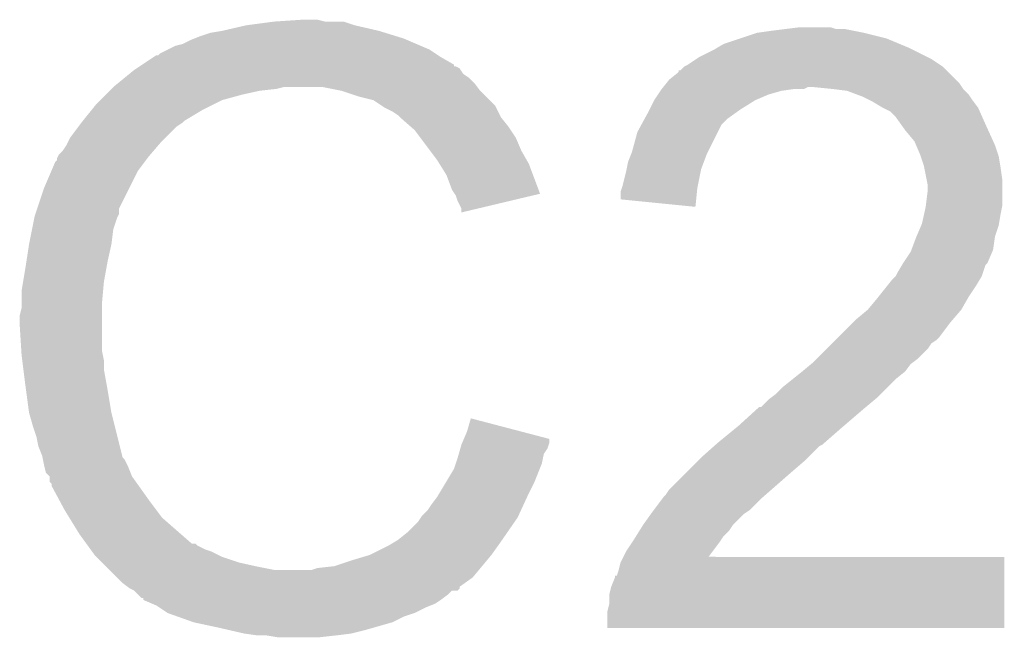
# Model space of a CAD drawing. Extents: x -1.3 to 24.2, y -3.9 to 39.2.
# Tile 28 of 34: x 12.9 to 14.3, y 29.9 to 30.8. Entities that reach past the tile are written whole.
import ezdxf

# ---------------------------------------------------------------- set-up
doc = ezdxf.new("R2010")
doc.units = 0
doc.layers.add('LIGHT_5_CLICK_V100_GTO', color=14, linetype='CONTINUOUS')

msp = doc.modelspace()

# ---------------------------------------------------------------- linework, layer by layer
at = {"layer": 'LIGHT_5_CLICK_V100_GTO'}
for points in [[(13.253734, 30.764482), (13.291804, 30.769558), (13.40104, 30.764482), (13.385802, 30.769558)], [(13.291804, 30.769558), (13.29182, 30.76956), (13.385802, 30.769558), (13.360402, 30.76956)], [(13.29182, 30.76956), (13.329918, 30.7721), (13.360402, 30.76956), (13.350238, 30.7721)], [(13.20546, 30.75432), (13.2207, 30.75686), (13.442314, 30.75432), (13.434058, 30.75686)], [(13.2207, 30.75686), (13.25372, 30.76448), (13.434058, 30.75686), (13.40105, 30.76448)], [(13.25372, 30.76448), (13.253734, 30.764482), (13.40105, 30.76448), (13.40104, 30.764482)], [(13.947142, 30.75432), (13.96492, 30.75686), (14.09192, 30.75432), (14.079222, 30.75686)], [(13.96492, 30.75686), (13.98524, 30.7594), (14.079222, 30.75686), (14.066522, 30.7594)], [(13.98524, 30.7594), (14.005562, 30.76194), (14.053824, 30.7594), (14.046196, 30.76194)], [(13.167362, 30.73908), (13.17752, 30.74416), (13.48486, 30.73908), (13.473008, 30.74416)], [(13.17752, 30.74416), (13.183868, 30.7467), (13.473008, 30.74416), (13.467082, 30.7467)], [(13.183868, 30.7467), (13.190218, 30.74924), (13.467082, 30.7467), (13.458826, 30.74924)], [(13.190218, 30.74924), (13.20546, 30.75432), (13.458826, 30.74924), (13.442314, 30.75432)], [(13.90142, 30.73908), (13.924274, 30.746698), (14.140688, 30.73908), (14.122402, 30.746698)], [(13.924274, 30.746698), (13.947142, 30.75432), (14.122402, 30.746698), (14.09192, 30.75432)], [(13.136884, 30.726382), (13.147034, 30.731458), (13.510258, 30.726382), (13.502642, 30.731458)], [(13.147034, 30.731458), (13.157202, 30.736542), (13.502642, 30.731458), (13.490782, 30.736542)], [(13.157202, 30.736542), (13.167362, 30.73908), (13.490782, 30.736542), (13.48486, 30.73908)], [(13.868402, 30.7213), (13.888718, 30.73146), (14.17828, 30.7213), (14.15796, 30.73146)], [(13.888718, 30.73146), (13.892952, 30.734), (14.15796, 30.73146), (14.15288, 30.734)], [(13.892952, 30.734), (13.90142, 30.73908), (14.15288, 30.734), (14.140688, 30.73908)], [(13.112732, 30.711128), (13.127996, 30.721302), (13.535658, 30.711128), (13.517878, 30.721302)], [(13.127996, 30.721302), (13.131804, 30.72384), (13.517878, 30.721302), (13.514072, 30.72384)], [(13.131804, 30.72384), (13.134346, 30.723846), (13.514072, 30.72384), (13.514062, 30.723846)], [(13.134346, 30.723846), (13.136884, 30.726382), (13.514062, 30.723846), (13.510258, 30.726382)], [(13.853162, 30.711142), (13.864588, 30.718758), (14.194786, 30.711142), (14.183362, 30.718758)], [(13.864588, 30.718758), (13.868402, 30.7213), (14.183362, 30.718758), (14.17828, 30.7213)], [(13.095108, 30.698438), (13.10132, 30.70352), (13.548362, 30.698438), (13.544972, 30.70352)], [(13.10132, 30.70352), (13.105124, 30.706056), (13.544972, 30.70352), (13.54328, 30.706056)], [(13.105124, 30.706056), (13.108936, 30.708598), (13.54328, 30.706056), (13.538204, 30.708598)], [(13.108936, 30.708598), (13.10894, 30.7086), (13.538204, 30.708598), (13.535682, 30.7086)], [(13.10894, 30.7086), (13.112732, 30.711128), (13.535682, 30.7086), (13.535658, 30.711128)], [(13.84046, 30.700988), (13.840482, 30.70352), (14.206212, 30.700988), (14.20368, 30.70352)], [(13.840482, 30.70352), (13.843006, 30.703526), (14.20368, 30.70352), (14.203674, 30.703526)], [(13.843006, 30.703526), (13.848078, 30.708598), (14.203674, 30.703526), (14.198602, 30.708598)], [(13.848078, 30.708598), (13.848084, 30.708602), (14.198602, 30.708598), (14.198596, 30.708602)], [(13.848084, 30.708602), (13.853162, 30.711142), (14.198596, 30.708602), (14.194786, 30.711142)], [(13.079586, 30.685738), (13.088898, 30.693358), (13.5636, 30.685738), (13.555982, 30.693358)], [(13.088898, 30.693358), (13.095108, 30.698438), (13.555982, 30.693358), (13.548362, 30.698438)], [(13.823696, 30.68574), (13.827762, 30.690822), (14.22146, 30.68574), (14.216378, 30.690822)], [(13.827762, 30.690822), (13.84046, 30.700988), (14.216378, 30.690822), (14.206212, 30.700988)], [(13.06322, 30.6705), (13.0683, 30.67558), (13.24864, 30.6705), (13.2715, 30.67558)], [(13.0683, 30.67558), (13.07084, 30.67812), (13.2715, 30.67558), (13.294358, 30.67812)], [(13.07084, 30.67812), (13.07338, 30.68066), (13.294358, 30.67812), (13.304518, 30.68066)], [(13.07338, 30.68066), (13.079586, 30.685738), (13.567412, 30.68066), (13.5636, 30.685738)], [(13.383258, 30.67558), (13.357858, 30.68066), (13.571222, 30.67558), (13.567412, 30.68066)], [(13.406122, 30.66796), (13.383258, 30.67558), (13.578842, 30.66796), (13.571222, 30.67558)], [(13.81252, 30.6705), (13.815906, 30.67558), (13.962378, 30.6705), (13.980158, 30.67558)], [(13.815906, 30.67558), (13.8176, 30.67812), (13.980158, 30.67558), (13.99794, 30.67812)], [(13.8176, 30.67812), (13.81963, 30.680658), (14.010636, 30.67812), (14.015716, 30.680658)], [(13.81963, 30.680658), (13.819632, 30.68066), (14.015716, 30.680658), (14.023342, 30.68066)], [(13.819632, 30.68066), (13.823696, 30.68574), (14.224848, 30.68066), (14.22146, 30.68574)], [(14.04874, 30.67812), (14.023342, 30.68066), (14.226542, 30.67812), (14.224848, 30.68066)], [(14.048756, 30.678118), (14.04874, 30.67812), (14.226542, 30.678118), (14.226542, 30.67812)], [(14.069058, 30.67558), (14.048756, 30.678118), (14.22908, 30.67558), (14.226542, 30.678118)], [(14.082606, 30.6705), (14.069058, 30.67558), (14.23416, 30.6705), (14.22908, 30.67558)], [(13.05052, 30.6578), (13.0556, 30.66288), (13.21054, 30.6578), (13.2207, 30.66288)], [(13.0556, 30.66288), (13.06322, 30.6705), (13.2207, 30.66288), (13.24864, 30.6705)], [(13.426438, 30.662882), (13.406122, 30.66796), (13.583918, 30.662882), (13.578842, 30.66796)], [(13.437878, 30.655256), (13.426438, 30.662882), (13.591542, 30.655256), (13.583918, 30.662882)], [(13.80109, 30.65018), (13.807438, 30.662878), (13.924282, 30.65018), (13.9446, 30.662878)], [(13.807438, 30.662878), (13.807442, 30.662882), (13.9446, 30.662878), (13.944608, 30.662882)], [(13.807442, 30.662882), (13.81252, 30.6705), (13.944608, 30.662882), (13.962378, 30.6705)], [(14.08938, 30.66796), (14.082606, 30.6705), (14.235854, 30.66796), (14.23416, 30.6705)], [(14.09954, 30.66288), (14.08938, 30.66796), (14.23924, 30.66288), (14.235854, 30.66796)], [(14.10462, 30.66034), (14.09954, 30.66288), (14.241146, 30.66034), (14.23924, 30.66288)], [(13.03223, 30.634938), (13.044424, 30.65018), (13.169898, 30.634938), (13.195302, 30.65018)], [(13.044424, 30.65018), (13.05052, 30.6578), (13.195302, 30.65018), (13.21054, 30.6578)], [(13.441678, 30.652722), (13.437878, 30.655256), (13.59281, 30.652722), (13.591542, 30.655256)], [(13.451838, 30.64764), (13.441678, 30.652722), (13.59535, 30.64764), (13.59281, 30.652722)], [(13.79982, 30.64764), (13.80109, 30.65018), (13.920724, 30.64764), (13.924282, 30.65018)], [(14.117322, 30.65272), (14.10462, 30.66034), (14.24686, 30.65272), (14.241146, 30.66034)], [(14.117326, 30.652718), (14.117322, 30.65272), (14.24686, 30.652718), (14.24686, 30.65272)], [(14.127476, 30.647642), (14.117326, 30.652718), (14.249118, 30.647642), (14.24686, 30.652718)], [(13.45946, 30.64256), (13.451838, 30.64764), (13.59789, 30.64256), (13.59535, 30.64764)], [(13.462, 30.64002), (13.45946, 30.64256), (13.59916, 30.64002), (13.59789, 30.64256)], [(13.462, 30.640018), (13.462, 30.64002), (13.599162, 30.640018), (13.59916, 30.64002)], [(13.476516, 30.62732), (13.462, 30.640018), (13.60932, 30.62732), (13.599162, 30.640018)], [(13.790118, 30.629856), (13.794276, 30.637478), (13.898878, 30.629856), (13.906498, 30.637478)], [(13.794276, 30.637478), (13.79982, 30.64764), (13.906498, 30.637478), (13.920724, 30.64764)], [(14.135098, 30.640022), (14.127476, 30.647642), (14.252504, 30.640022), (14.249118, 30.647642)], [(14.142358, 30.62986), (14.135098, 30.640022), (14.25702, 30.62986), (14.252504, 30.640022)], [(13.014962, 30.61208), (13.026388, 30.627318), (13.1445, 30.61208), (13.159738, 30.627318)], [(13.026388, 30.627318), (13.0302, 30.6324), (13.159738, 30.627318), (13.16736, 30.6324)], [(13.0302, 30.6324), (13.03223, 30.634938), (13.16736, 30.6324), (13.169898, 30.634938)], [(13.48232, 30.622242), (13.476516, 30.62732), (13.612706, 30.622242), (13.60932, 30.62732)], [(13.489942, 30.61208), (13.48232, 30.622242), (13.61948, 30.61208), (13.612706, 30.622242)], [(13.78458, 30.619702), (13.790118, 30.629856), (13.8938, 30.619702), (13.898878, 30.629856)], [(14.1478, 30.62224), (14.142358, 30.62986), (14.260484, 30.62224), (14.25702, 30.62986)], [(14.160498, 30.607), (14.1478, 30.62224), (14.267412, 30.607), (14.260484, 30.62224)], [(13.011148, 30.60446), (13.014962, 30.61208), (13.13688, 30.60446), (13.1445, 30.61208)], [(13.503276, 30.594298), (13.489942, 30.61208), (13.6271, 30.594298), (13.61948, 30.61208)], [(13.776962, 30.59176), (13.78458, 30.619702), (13.87983, 30.59176), (13.8938, 30.619702)], [(13.0048, 30.5943), (13.00988, 30.601922), (13.12817, 30.5943), (13.134704, 30.601922)], [(13.00988, 30.601922), (13.011148, 30.60446), (13.134704, 30.601922), (13.13688, 30.60446)], [(14.162678, 30.601918), (14.160498, 30.607), (14.26972, 30.601918), (14.267412, 30.607)], [(14.16812, 30.589218), (14.162678, 30.601918), (14.273954, 30.589218), (14.26972, 30.601918)], [(12.99718, 30.581606), (12.997182, 30.584144), (13.117832, 30.581606), (13.119736, 30.584144)], [(12.997182, 30.584144), (12.998452, 30.586682), (13.119736, 30.584144), (13.12164, 30.586682)], [(12.998452, 30.586682), (12.999722, 30.58922), (13.12164, 30.586682), (13.123814, 30.58922)], [(12.999722, 30.58922), (13.0048, 30.5943), (13.123814, 30.58922), (13.12817, 30.5943)], [(13.5128, 30.581598), (13.503276, 30.594298), (13.634358, 30.581598), (13.6271, 30.594298)], [(13.771882, 30.579062), (13.775944, 30.58922), (13.87475, 30.579062), (13.87856, 30.58922)], [(13.775944, 30.58922), (13.776962, 30.59176), (13.87856, 30.58922), (13.87983, 30.59176)], [(14.168966, 30.58668), (14.16812, 30.589218), (14.2748, 30.58668), (14.273954, 30.589218)], [(14.173198, 30.57398), (14.168966, 30.58668), (14.276918, 30.57398), (14.2748, 30.58668)], [(12.989196, 30.566358), (12.994642, 30.57906), (13.1064, 30.566358), (13.115924, 30.57906)], [(12.994642, 30.57906), (12.99718, 30.581606), (13.115924, 30.57906), (13.117832, 30.581606)], [(13.515974, 30.57652), (13.5128, 30.581598), (13.63726, 30.57652), (13.634358, 30.581598)], [(13.525498, 30.561282), (13.515974, 30.57652), (13.642966, 30.561282), (13.63726, 30.57652)], [(13.76934, 30.56636), (13.769846, 30.568898), (13.870432, 30.56636), (13.87094, 30.568898)], [(13.769846, 30.568898), (13.771882, 30.579062), (13.87094, 30.568898), (13.87475, 30.579062)], [(14.173708, 30.57144), (14.173198, 30.57398), (14.27734, 30.57144), (14.276918, 30.57398)], [(14.177266, 30.553658), (14.173708, 30.57144), (14.27988, 30.553658), (14.27734, 30.57144)], [(12.9794, 30.543498), (12.989196, 30.566358), (13.09497, 30.543498), (13.1064, 30.566358)], [(13.53312, 30.54096), (13.525498, 30.561282), (13.650574, 30.54096), (13.642966, 30.561282)], [(13.764258, 30.54604), (13.76934, 30.56636), (13.866366, 30.54604), (13.870432, 30.56636)], [(12.970086, 30.515556), (12.9794, 30.543498), (13.081, 30.515556), (13.09497, 30.543498)], [(13.761722, 30.538422), (13.763412, 30.543502), (13.865346, 30.538422), (13.86586, 30.543502)], [(13.763412, 30.543502), (13.764258, 30.54604), (13.86586, 30.543502), (13.866366, 30.54604)], [(14.17828, 30.548582), (14.177266, 30.553658), (14.27988, 30.548582), (14.27988, 30.553658)], [(14.17828, 30.538422), (14.17828, 30.548582), (14.27988, 30.538422), (14.27988, 30.548582)], [(13.536512, 30.535874), (13.53312, 30.54096), (13.652476, 30.535874), (13.650574, 30.54096)], [(13.538198, 30.533344), (13.536512, 30.535874), (13.641838, 30.533344), (13.652476, 30.535874)], [(13.54074, 30.525722), (13.538198, 30.533344), (13.60979, 30.525722), (13.641838, 30.533344)], [(13.76172, 30.52828), (13.761722, 30.538422), (13.864324, 30.52828), (13.865346, 30.538422)], [(14.176056, 30.520638), (14.17828, 30.538422), (14.27988, 30.520638), (14.27988, 30.538422)], [(12.967546, 30.507936), (12.970086, 30.515556), (13.080998, 30.507936), (13.081, 30.515556)], [(13.545818, 30.515564), (13.54074, 30.525722), (13.567078, 30.515564), (13.60979, 30.525722)], [(13.54582, 30.510508), (13.545818, 30.515564), (13.54582, 30.510508), (13.567078, 30.515564)], [(13.863298, 30.518102), (13.76172, 30.52828), (13.863298, 30.518102), (13.864324, 30.52828)], [(14.173482, 30.50794), (14.17574, 30.5181), (14.27734, 30.50794), (14.279372, 30.5181)], [(14.17574, 30.5181), (14.176056, 30.520638), (14.279372, 30.5181), (14.27988, 30.520638)], [(12.963144, 30.487618), (12.966192, 30.502858), (13.07338, 30.487618), (13.07846, 30.502858)], [(12.966192, 30.502858), (12.966702, 30.5054), (13.07846, 30.502858), (13.07973, 30.5054)], [(12.966702, 30.5054), (12.967546, 30.507936), (13.07973, 30.5054), (13.080998, 30.507936)], [(14.17066, 30.495242), (14.173482, 30.50794), (14.275222, 30.495242), (14.27734, 30.50794)], [(14.16304, 30.47746), (14.169568, 30.492698), (14.26972, 30.47746), (14.274798, 30.492698)], [(14.169568, 30.492698), (14.17066, 30.495242), (14.274798, 30.492698), (14.275222, 30.495242)], [(12.95908, 30.467302), (12.963144, 30.487618), (13.07084, 30.467302), (13.07338, 30.487618)], [(14.15637, 30.459678), (14.163038, 30.477458), (14.267178, 30.459678), (14.26972, 30.477458)], [(14.163038, 30.477458), (14.16304, 30.47746), (14.26972, 30.477458), (14.26972, 30.47746)], [(12.955562, 30.44444), (12.95908, 30.4673), (13.06576, 30.44444), (13.070838, 30.4673)], [(12.95908, 30.4673), (12.95908, 30.467302), (13.070838, 30.4673), (13.07084, 30.467302)], [(14.145258, 30.4419), (14.15542, 30.45714), (14.259558, 30.4419), (14.26609, 30.45714)], [(14.15542, 30.45714), (14.15637, 30.459678), (14.26609, 30.45714), (14.267178, 30.459678)], [(12.954, 30.43428), (12.955562, 30.44444), (13.063912, 30.43428), (13.06576, 30.44444)], [(14.13764, 30.429198), (14.143732, 30.439356), (14.253632, 30.429198), (14.25702, 30.439356)], [(14.143732, 30.439356), (14.145258, 30.4419), (14.25702, 30.439356), (14.259558, 30.4419)], [(12.951036, 30.416502), (12.954, 30.43428), (13.06068, 30.416502), (13.063912, 30.43428)], [(14.13002, 30.41904), (14.135096, 30.424118), (14.248892, 30.41904), (14.25194, 30.424118)], [(14.135096, 30.424118), (14.135102, 30.424124), (14.25194, 30.424118), (14.251942, 30.424124)], [(14.135102, 30.424124), (14.13764, 30.429198), (14.251942, 30.424124), (14.253632, 30.429198)], [(12.94892, 30.403802), (12.951036, 30.416502), (13.059524, 30.403802), (13.06068, 30.416502)], [(14.111732, 30.396182), (14.123924, 30.41142), (14.234162, 30.396182), (14.244322, 30.41142)], [(14.123924, 30.41142), (14.13002, 30.41904), (14.244322, 30.41142), (14.248892, 30.41904)], [(12.94892, 30.388562), (12.94892, 30.403802), (13.05814, 30.388562), (13.059524, 30.403802)], [(14.1097, 30.39364), (14.111732, 30.396182), (14.232708, 30.39364), (14.234162, 30.396182)], [(12.94892, 30.380942), (12.94892, 30.388562), (13.05814, 30.380942), (13.05814, 30.388562)], [(14.097002, 30.378402), (14.1097, 30.39364), (14.224, 30.378402), (14.232708, 30.39364)], [(12.94638, 30.370782), (12.94892, 30.380942), (13.05814, 30.370782), (13.05814, 30.380942)], [(12.94638, 30.358078), (12.94638, 30.370782), (13.05814, 30.358078), (13.05814, 30.370782)], [(14.08176, 30.3657), (14.096998, 30.3784), (14.213112, 30.3657), (14.224, 30.3784)], [(14.096998, 30.3784), (14.097002, 30.378402), (14.224, 30.3784), (14.224, 30.378402)], [(12.948604, 30.322518), (12.94638, 30.358078), (13.05814, 30.322518), (13.05814, 30.358078)], [(14.05636, 30.3403), (14.076682, 30.360622), (14.193518, 30.3403), (14.20876, 30.360622)], [(14.076682, 30.360622), (14.08176, 30.3657), (14.20876, 30.360622), (14.213112, 30.3657)], [(14.041118, 30.325058), (14.048738, 30.332678), (14.178278, 30.325058), (14.183358, 30.332678)], [(14.048738, 30.332678), (14.05382, 30.33776), (14.183358, 30.332678), (14.19098, 30.33776)], [(14.05382, 30.33776), (14.05636, 30.3403), (14.19098, 30.33776), (14.193518, 30.3403)], [(12.94892, 30.31744), (12.948604, 30.322518), (13.059156, 30.31744), (13.05814, 30.322518)], [(12.949874, 30.309818), (12.94892, 30.31744), (13.06068, 30.309818), (13.059156, 30.31744)], [(14.02842, 30.31236), (14.041118, 30.325058), (14.165578, 30.31236), (14.178278, 30.325058)], [(12.951462, 30.297118), (12.949874, 30.309818), (13.06068, 30.297118), (13.06068, 30.309818)], [(14.0081, 30.29458), (14.020288, 30.304738), (14.147798, 30.29458), (14.155418, 30.304738)], [(14.020288, 30.304738), (14.023338, 30.307278), (14.155418, 30.304738), (14.158802, 30.307278)], [(14.023338, 30.307278), (14.02842, 30.31236), (14.158802, 30.307278), (14.165578, 30.31236)], [(12.954, 30.2768), (12.951462, 30.297118), (13.064376, 30.2768), (13.06068, 30.297118)], [(13.995398, 30.28442), (14.008096, 30.294578), (14.1351, 30.28442), (14.147798, 30.294578)], [(14.008096, 30.294578), (14.0081, 30.29458), (14.147798, 30.294578), (14.147798, 30.29458)], [(12.955018, 30.26918), (12.954, 30.2768), (13.06576, 30.26918), (13.064376, 30.2768)], [(13.982702, 30.274262), (13.995398, 30.28442), (14.124942, 30.274262), (14.1351, 30.28442)], [(12.95908, 30.238702), (12.955018, 30.26918), (13.07084, 30.238702), (13.06576, 30.26918)], [(13.965766, 30.25902), (13.97254, 30.264102), (14.1097, 30.25902), (14.114782, 30.264102)], [(13.97254, 30.264102), (13.982702, 30.274262), (14.114782, 30.264102), (14.124942, 30.274262)], [(13.952226, 30.246326), (13.962382, 30.25648), (14.094466, 30.246326), (14.106652, 30.25648)], [(13.962382, 30.25648), (13.965766, 30.25902), (14.106652, 30.25648), (14.1097, 30.25902)], [(12.959082, 30.2387), (12.95908, 30.238702), (13.07084, 30.2387), (13.07084, 30.238702)], [(12.96416, 30.22092), (12.959082, 30.2387), (13.075288, 30.22092), (13.07084, 30.2387)], [(13.921738, 30.22092), (13.949686, 30.24632), (14.064826, 30.22092), (14.09446, 30.24632)], [(13.949686, 30.24632), (13.952226, 30.246326), (14.09446, 30.24632), (14.094466, 30.246326)], [(13.553442, 30.2133), (13.558542, 30.231076), (13.626368, 30.2133), (13.558542, 30.231076)], [(12.969238, 30.20568), (12.96416, 30.22092), (13.079098, 30.20568), (13.075288, 30.22092)], [(13.549078, 30.203122), (13.553442, 30.2133), (13.6652, 30.203122), (13.626368, 30.2133)], [(13.893802, 30.198062), (13.915528, 30.21584), (14.03858, 30.198062), (14.0589, 30.21584)], [(13.915528, 30.21584), (13.921738, 30.22092), (14.0589, 30.21584), (14.064826, 30.22092)], [(12.97178, 30.192982), (12.969238, 30.20568), (13.082274, 30.192982), (13.079098, 30.20568)], [(13.544366, 30.190436), (13.54582, 30.195522), (13.662658, 30.190436), (13.664352, 30.195522)], [(13.54582, 30.195522), (13.546906, 30.198058), (13.664352, 30.195522), (13.665198, 30.198058)], [(13.546906, 30.198058), (13.549078, 30.203122), (13.665198, 30.198058), (13.6652, 30.203122)], [(13.888082, 30.192978), (13.89094, 30.195518), (14.03096, 30.192978), (14.036036, 30.195518)], [(13.89094, 30.195518), (13.8938, 30.19806), (14.036036, 30.195518), (14.038578, 30.19806)], [(13.8938, 30.19806), (13.893802, 30.198062), (14.038578, 30.19806), (14.03858, 30.198062)], [(12.976858, 30.180282), (12.97178, 30.192982), (13.085448, 30.180282), (13.082274, 30.192982)], [(13.54074, 30.17774), (13.54219, 30.182818), (13.656562, 30.17774), (13.657578, 30.182818)], [(13.54219, 30.182818), (13.544366, 30.190436), (13.657578, 30.182818), (13.662658, 30.190436)], [(13.87094, 30.17774), (13.888082, 30.192978), (14.01572, 30.17774), (14.03096, 30.192978)], [(12.977368, 30.177738), (12.976858, 30.180282), (13.086084, 30.177738), (13.085448, 30.180282)], [(12.977876, 30.175196), (12.977368, 30.177738), (13.088622, 30.175196), (13.086084, 30.177738)], [(12.9794, 30.16758), (12.977876, 30.175196), (13.09243, 30.16758), (13.088622, 30.175196)], [(13.53566, 30.1625), (13.538198, 30.170118), (13.65199, 30.1625), (13.655038, 30.170118)], [(13.538198, 30.170118), (13.54074, 30.17774), (13.655038, 30.170118), (13.656562, 30.17774)], [(13.85062, 30.15742), (13.86586, 30.17266), (13.99286, 30.15742), (14.01064, 30.17266)], [(13.86586, 30.17266), (13.87094, 30.17774), (14.01064, 30.17266), (14.01572, 30.17774)], [(12.980036, 30.16504), (12.9794, 30.16758), (13.0937, 30.16504), (13.09243, 30.16758)], [(12.981938, 30.157426), (12.980036, 30.16504), (13.096748, 30.157426), (13.0937, 30.16504)], [(12.987014, 30.152346), (12.981938, 30.157426), (13.09878, 30.152346), (13.096748, 30.157426)], [(13.524992, 30.14472), (13.53566, 30.1625), (13.64488, 30.14472), (13.65199, 30.1625)], [(13.827762, 30.134562), (13.85062, 30.15742), (13.966734, 30.134562), (13.99286, 30.15742)], [(12.987016, 30.152338), (12.987014, 30.152346), (13.098782, 30.152338), (13.09878, 30.152346)], [(12.98702, 30.144726), (12.987016, 30.152338), (13.10422, 30.144726), (13.098782, 30.152338)], [(12.989554, 30.142186), (12.98702, 30.144726), (13.106034, 30.142186), (13.10422, 30.144726)], [(12.98956, 30.139646), (12.989554, 30.142186), (13.107848, 30.139646), (13.106034, 30.142186)], [(13.515848, 30.12948), (13.524992, 30.14472), (13.63726, 30.12948), (13.64488, 30.14472)], [(13.001872, 30.11678), (12.98956, 30.139646), (13.12418, 30.11678), (13.107848, 30.139646)], [(13.512802, 30.124402), (13.515848, 30.12948), (13.634916, 30.124402), (13.63726, 30.12948)], [(13.82268, 30.12694), (13.827762, 30.134562), (13.958022, 30.12694), (13.966734, 30.134562)], [(13.00734, 30.10662), (13.001872, 30.11678), (13.1318, 30.10662), (13.12418, 30.11678)], [(13.50518, 30.11424), (13.512802, 30.124402), (13.630224, 30.11424), (13.634916, 30.124402)], [(13.806804, 30.10662), (13.818238, 30.121862), (13.93698, 30.10662), (13.95222, 30.121862)], [(13.818238, 30.121862), (13.820142, 30.1244), (13.95222, 30.121862), (13.95512, 30.1244)], [(13.820142, 30.1244), (13.82268, 30.12694), (13.95512, 30.1244), (13.958022, 30.12694)], [(13.013594, 30.096458), (13.00734, 30.10662), (13.13942, 30.096458), (13.1318, 30.10662)], [(13.492482, 30.099002), (13.5001, 30.10662), (13.623192, 30.099002), (13.626708, 30.10662)], [(13.5001, 30.10662), (13.50518, 30.11424), (13.626708, 30.10662), (13.630224, 30.11424)], [(13.7922, 30.0863), (13.803084, 30.101538), (13.91412, 30.0863), (13.929358, 30.101538)], [(13.803084, 30.101538), (13.8049, 30.10408), (13.929358, 30.101538), (13.93317, 30.10408)], [(13.8049, 30.10408), (13.806804, 30.10662), (13.93317, 30.10408), (13.93698, 30.10662)], [(13.02766, 30.0736), (13.013594, 30.096458), (13.16555, 30.0736), (13.13942, 30.096458)], [(13.47216, 30.07614), (13.4874, 30.09138), (13.607952, 30.07614), (13.618502, 30.09138)], [(13.4874, 30.09138), (13.490784, 30.096458), (13.618502, 30.09138), (13.622018, 30.096458)], [(13.490784, 30.096458), (13.492482, 30.099002), (13.622018, 30.096458), (13.623192, 30.099002)], [(13.45946, 30.06598), (13.47216, 30.07614), (13.600918, 30.06598), (13.607952, 30.07614)], [(13.782674, 30.07106), (13.787436, 30.078678), (13.90142, 30.07106), (13.909038, 30.078678)], [(13.787436, 30.078678), (13.7922, 30.086298), (13.909038, 30.078678), (13.914118, 30.086298)], [(13.7922, 30.086298), (13.7922, 30.0863), (13.914118, 30.086298), (13.91412, 30.0863)], [(13.036898, 30.0609), (13.02766, 30.0736), (13.180066, 30.0609), (13.16555, 30.0736)], [(13.446758, 30.05836), (13.455226, 30.06344), (13.59553, 30.05836), (13.59916, 30.06344)], [(13.455226, 30.06344), (13.45946, 30.06598), (13.59916, 30.06344), (13.600918, 30.06598)], [(13.769342, 30.050742), (13.777806, 30.06344), (13.886842, 30.050742), (13.89634, 30.06344)], [(13.777806, 30.06344), (13.7795, 30.06598), (13.89634, 30.06344), (13.898032, 30.06598)], [(13.7795, 30.06598), (13.782674, 30.07106), (13.898032, 30.06598), (13.90142, 30.07106)], [(13.036902, 30.060894), (13.036898, 30.0609), (13.185146, 30.060894), (13.180066, 30.0609)], [(13.038746, 30.058358), (13.036902, 30.060894), (13.187684, 30.058358), (13.185146, 30.060894)], [(13.04244, 30.05328), (13.038746, 30.058358), (13.197842, 30.05328), (13.187684, 30.058358)], [(13.044288, 30.05074), (13.04244, 30.05328), (13.20546, 30.05074), (13.197842, 30.05328)], [(13.04798, 30.045662), (13.044288, 30.05074), (13.215618, 30.045662), (13.20546, 30.05074)], [(13.42136, 30.04566), (13.446758, 30.05836), (13.58646, 30.04566), (13.59553, 30.05836)], [(13.765528, 30.04312), (13.769342, 30.050742), (13.881144, 30.04312), (13.886842, 30.050742)], [(13.050522, 30.04312), (13.04798, 30.045662), (13.220702, 30.04312), (13.215618, 30.045662)], [(13.058142, 30.0355), (13.050522, 30.04312), (13.243562, 30.0355), (13.220702, 30.04312)], [(13.063222, 30.03042), (13.058142, 30.0355), (13.26642, 30.03042), (13.243562, 30.0355)], [(13.373102, 30.030422), (13.39596, 30.03804), (13.57376, 30.030422), (13.580108, 30.03804)], [(13.39596, 30.03804), (13.42136, 30.04566), (13.580108, 30.03804), (13.58646, 30.04566)], [(13.759178, 30.02534), (13.76172, 30.035502), (14.282414, 30.02534), (14.282418, 30.035502)], [(13.76172, 30.035502), (13.765518, 30.043098), (14.282418, 30.035502), (14.28242, 30.043098)], [(13.765518, 30.043098), (13.765528, 30.04312), (14.28242, 30.043098), (13.881144, 30.04312)], [(13.068302, 30.02534), (13.063222, 30.03042), (13.291822, 30.02534), (13.26642, 30.03042)], [(13.078464, 30.015178), (13.068302, 30.02534), (13.561058, 30.015178), (13.569526, 30.02534)], [(13.291822, 30.02534), (13.342622, 30.025342), (13.569526, 30.02534), (13.569528, 30.025342)], [(13.342622, 30.025342), (13.350242, 30.02788), (13.569528, 30.025342), (13.571642, 30.02788)], [(13.350242, 30.02788), (13.373102, 30.030422), (13.571642, 30.02788), (13.57376, 30.030422)], [(13.756644, 30.017736), (13.759178, 30.02534), (14.282414, 30.017736), (14.282414, 30.02534)], [(13.08608, 30.007562), (13.078464, 30.015178), (13.550402, 30.007562), (13.561058, 30.015178)], [(13.09287, 30.00247), (13.08608, 30.007562), (13.54328, 30.00247), (13.550402, 30.007562)], [(13.749022, 30.002482), (13.7541, 30.015184), (14.28241, 30.002482), (14.282412, 30.015184)], [(13.7541, 30.015184), (13.754122, 30.01772), (14.282412, 30.015184), (14.282414, 30.01772)], [(13.754122, 30.01772), (13.756644, 30.017736), (14.282414, 30.01772), (14.282414, 30.017736)], [(13.09624, 29.999942), (13.09287, 30.00247), (13.543274, 29.999942), (13.54328, 30.00247)], [(13.096256, 29.999934), (13.09624, 29.999942), (13.543274, 29.999934), (13.543274, 29.999942)], [(13.101316, 29.997402), (13.096256, 29.999934), (13.540736, 29.997402), (13.543274, 29.999934)], [(13.10132, 29.9974), (13.101316, 29.997402), (13.540734, 29.9974), (13.540736, 29.997402)], [(13.101326, 29.997394), (13.10132, 29.9974), (13.533114, 29.997394), (13.540734, 29.9974)], [(13.1064, 29.99232), (13.101326, 29.997394), (13.528038, 29.99232), (13.533114, 29.997394)], [(13.74648, 29.992322), (13.749022, 30.002482), (14.282408, 29.992322), (14.28241, 30.002482)], [(13.111474, 29.987246), (13.1064, 29.99232), (13.521272, 29.987246), (13.528038, 29.99232)], [(13.113998, 29.98724), (13.111474, 29.987246), (13.521266, 29.98724), (13.521272, 29.987246)], [(13.11402, 29.984716), (13.113998, 29.98724), (13.5179, 29.984716), (13.521266, 29.98724)], [(13.114058, 29.9847), (13.11402, 29.984716), (13.51788, 29.9847), (13.5179, 29.984716)], [(13.125886, 29.97962), (13.114058, 29.9847), (13.51026, 29.97962), (13.51788, 29.9847)], [(13.74648, 29.979622), (13.74648, 29.992322), (14.282404, 29.979622), (14.282408, 29.992322)], [(13.1318, 29.97708), (13.125886, 29.97962), (13.50391, 29.97708), (13.51026, 29.97962)], [(13.135612, 29.97454), (13.1318, 29.97708), (13.49756, 29.97454), (13.50391, 29.97708)], [(13.147038, 29.966922), (13.135612, 29.97454), (13.482322, 29.966922), (13.49756, 29.97454)], [(13.74394, 29.969462), (13.74648, 29.979622), (14.282402, 29.969462), (14.282404, 29.979622)], [(13.74394, 29.946622), (13.74394, 29.969462), (14.282398, 29.946622), (14.282402, 29.969462)], [(13.147044, 29.96692), (13.147038, 29.966922), (13.482318, 29.96692), (13.482322, 29.966922)], [(13.16127, 29.96184), (13.147044, 29.96692), (13.46708, 29.96184), (13.482318, 29.96692)], [(13.1826, 29.954222), (13.16127, 29.96184), (13.451844, 29.954222), (13.46708, 29.96184)], [(13.18262, 29.954218), (13.1826, 29.954222), (13.451838, 29.954218), (13.451844, 29.954222)], [(13.21816, 29.9466), (13.18262, 29.954218), (13.42517, 29.9466), (13.451838, 29.954218)], [(13.229168, 29.94406), (13.21816, 29.9466), (13.41628, 29.94406), (13.42517, 29.9466)], [(13.251182, 29.93898), (13.229168, 29.94406), (13.395958, 29.93898), (13.41628, 29.94406)], [(14.282398, 29.9466), (13.74394, 29.946622), (14.282398, 29.9466), (14.282398, 29.946622)], [(13.26896, 29.93644), (13.251182, 29.93898), (13.37564, 29.93644), (13.395958, 29.93898)], [(13.296898, 29.9339), (13.281658, 29.93644), (13.352778, 29.9339), (13.37564, 29.93644)]]:
    msp.add_solid(points, dxfattribs=at)

doc.saveas('drawing.dxf')
